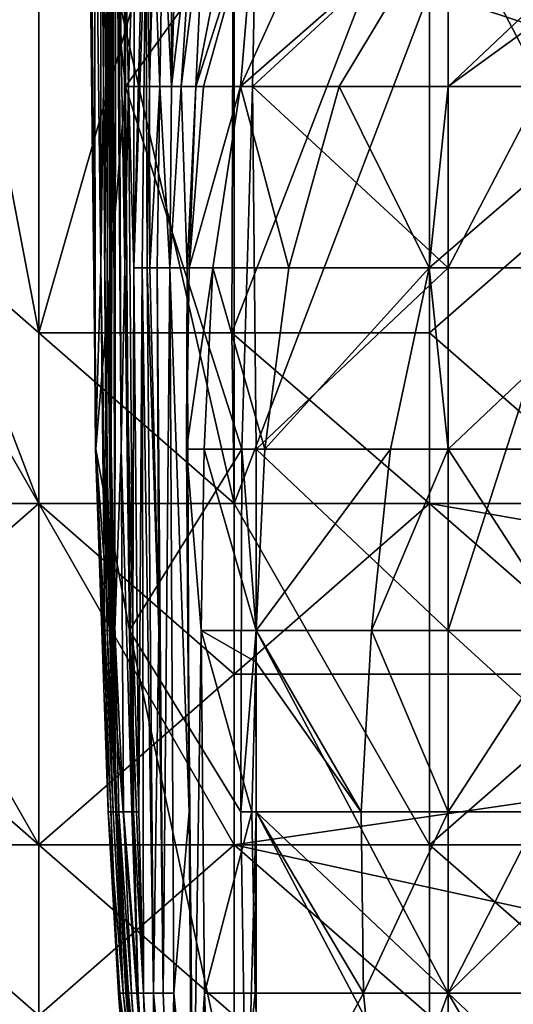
# Model space of a CAD drawing. Extents: x -161 to 11, y -10 to 160.
# Tile 12 of 256: x -0.9969 to -0.9856, y -0.3195 to -0.2969. Entities that reach past the tile are written whole.
import ezdxf

# ---------------------------------------------------------------- set-up
doc = ezdxf.new("R2010")
doc.units = 0

msp = doc.modelspace()

# ---------------------------------------------------------------- linework, layer by layer
for points in [[(-0.996475, -0.304088, 0.375601), (-0.996475, -0.280651, 0.375974), (-1.000946, -0.280651, 0.373101)], [(-1.000946, -0.300182, 0.373034), (-0.996475, -0.304088, 0.375601), (-1.000946, -0.280651, 0.373101)], [(-0.996475, -0.280651, 0.375974), (-0.996475, -0.304088, 0.375601), (-0.992004, -0.288463, 0.378274)], [(-0.994943, -0.281851, 0.206778), (-0.994995, -0.298451, 0.214292), (-0.995061, -0.290151, 0.22932)], [(-0.994943, -0.281851, 0.206778), (-0.994887, -0.286001, 0.195506), (-0.994995, -0.298451, 0.214292)], [(-0.994509, -0.286001, 0.266891), (-0.995364, -0.290151, 0.263134), (-0.994491, -0.298451, 0.266891)], [(-0.994965, -0.302601, 0.206778), (-0.994995, -0.298451, 0.214292), (-0.994887, -0.286001, 0.195506)], [(-0.994887, -0.286001, 0.195506), (-0.99487, -0.294301, 0.191749), (-0.994965, -0.302601, 0.206778)], [(-0.994835, -0.286001, 0.169206), (-0.994906, -0.302601, 0.180478), (-0.994856, -0.290151, 0.184235)], [(-0.994862, -0.306751, 0.169206), (-0.994906, -0.302601, 0.180478), (-0.994835, -0.286001, 0.169206)], [(-0.994862, -0.306751, 0.169206), (-0.994835, -0.286001, 0.169206), (-0.9948, -0.286001, 0.157935)], [(-0.994817, -0.306751, 0.157935), (-0.994862, -0.306751, 0.169206), (-0.9948, -0.286001, 0.157935)], [(-0.9948, -0.286001, 0.157935), (-0.994771, -0.294301, 0.150421), (-0.994817, -0.306751, 0.157935)], [(-0.994509, -0.286001, 0.266891), (-0.994491, -0.298451, 0.266891), (-0.991497, -0.294301, 0.270561)], [(-0.996475, -0.288463, 0.265792), (-0.996475, -0.307995, 0.265463), (-1.000946, -0.296276, 0.266348)], [(-0.996475, -0.304088, 0.375601), (-0.992057, -0.304088, 0.377737), (-0.992004, -0.288463, 0.378274)], [(-0.996475, -0.288463, 0.265792), (-0.992004, -0.288463, 0.265581), (-0.992004, -0.307995, 0.26521)], [(-0.992004, -0.307995, 0.26521), (-0.996475, -0.307995, 0.265463), (-0.996475, -0.288463, 0.265792)], [(-0.987532, -0.29237, 0.380143), (-0.992004, -0.288463, 0.378274), (-0.992057, -0.304088, 0.377737)], [(-0.987532, -0.296276, 0.26538), (-0.992004, -0.307995, 0.26521), (-0.992004, -0.288463, 0.265581)], [(-0.987532, -0.296276, 0.26538), (-0.951764, -0.288463, 0.265446), (-0.951764, -0.307995, 0.264888)], [(-0.995364, -0.290151, 0.263134), (-0.995307, -0.290151, 0.259377), (-0.99517, -0.306751, 0.263134)], [(-0.99517, -0.306751, 0.263134), (-0.994491, -0.298451, 0.266891), (-0.995364, -0.290151, 0.263134)], [(-0.99517, -0.306751, 0.263134), (-0.995307, -0.290151, 0.259377), (-0.99518, -0.306751, 0.25562)], [(-0.995307, -0.290151, 0.259377), (-0.995206, -0.290151, 0.248106), (-0.99518, -0.306751, 0.25562)], [(-0.995061, -0.290151, 0.22932), (-0.99506, -0.302601, 0.233077), (-0.995206, -0.290151, 0.248106)], [(-0.995206, -0.290151, 0.248106), (-0.99506, -0.302601, 0.233077), (-0.99518, -0.306751, 0.25562)], [(-0.995061, -0.290151, 0.22932), (-0.994995, -0.298451, 0.214292), (-0.99506, -0.302601, 0.233077)], [(-0.994856, -0.290151, 0.184235), (-0.994925, -0.306751, 0.191749), (-0.99487, -0.294301, 0.191749)], [(-0.994925, -0.306751, 0.191749), (-0.994856, -0.290151, 0.184235), (-0.994906, -0.302601, 0.180478)], [(-0.994771, -0.294301, 0.150421), (-0.994717, -0.290151, 0.135392), (-0.994738, -0.310901, 0.154178)], [(-0.994591, -0.306751, 0.131635), (-0.994738, -0.310901, 0.154178), (-0.994717, -0.290151, 0.135392)], [(-0.994647, -0.294301, 0.124121), (-0.994591, -0.306751, 0.131635), (-0.994717, -0.290151, 0.135392)], [(-0.994291, -0.294301, 0.097821), (-0.993985, -0.290151, 0.090307), (-0.9943, -0.302601, 0.097821)], [(-0.99403, -0.294301, 0.082792), (-0.9943, -0.302601, 0.097821), (-0.993985, -0.290151, 0.090307)], [(-0.99403, -0.294301, 0.082792), (-0.993824, -0.290151, 0.075278), (-0.993945, -0.298451, 0.071521)], [(-0.993719, -0.290151, 0.067764), (-0.993945, -0.298451, 0.071521), (-0.993824, -0.290151, 0.075278)], [(-0.993945, -0.298451, 0.071521), (-0.993719, -0.290151, 0.067764), (-0.993864, -0.294301, 0.067764)], [(-0.992057, -0.304088, 0.377737), (-0.987532, -0.304088, 0.379509), (-0.987532, -0.29237, 0.380143)], [(-0.983061, -0.300182, 0.381226), (-0.97859, -0.29237, 0.382967), (-0.987532, -0.29237, 0.380143)], [(-0.987532, -0.29237, 0.380143), (-0.987532, -0.304088, 0.379509), (-0.983061, -0.300182, 0.381226)], [(-0.991497, -0.294151, 0.018921), (-0.992882, -0.298451, 0.022678), (-0.992071, -0.294301, 0.022678)], [(-0.992882, -0.298451, 0.022678), (-0.991497, -0.294151, 0.018921), (-0.992708, -0.298451, 0.018921)], [(-0.991861, -0.298451, 0.015164), (-0.992708, -0.298451, 0.018921), (-0.991497, -0.294151, 0.018921)], [(-0.991861, -0.298451, 0.015164), (-0.991497, -0.294151, 0.018921), (-0.989977, -0.294301, 0.015164)], [(-0.994965, -0.302601, 0.206778), (-0.99487, -0.294301, 0.191749), (-0.994925, -0.306751, 0.191749)], [(-0.994738, -0.310901, 0.154178), (-0.994817, -0.306751, 0.157935), (-0.994771, -0.294301, 0.150421)], [(-0.994647, -0.294301, 0.124121), (-0.994522, -0.294301, 0.112849), (-0.994509, -0.302601, 0.116607)], [(-0.994509, -0.302601, 0.116607), (-0.994591, -0.306751, 0.131635), (-0.994647, -0.294301, 0.124121)], [(-0.994291, -0.294301, 0.097821), (-0.994423, -0.298451, 0.105335), (-0.994522, -0.294301, 0.112849)], [(-0.994522, -0.294301, 0.112849), (-0.994423, -0.298451, 0.105335), (-0.994509, -0.302601, 0.116607)], [(-0.994491, -0.298451, 0.266891), (-0.991585, -0.298451, 0.270649), (-0.991497, -0.294301, 0.270561)], [(-0.9943, -0.302601, 0.097821), (-0.994423, -0.298451, 0.105335), (-0.994291, -0.294301, 0.097821)], [(-0.994113, -0.302601, 0.08655), (-0.9943, -0.302601, 0.097821), (-0.99403, -0.294301, 0.082792)], [(-0.993997, -0.302601, 0.075278), (-0.994113, -0.302601, 0.08655), (-0.99403, -0.294301, 0.082792)], [(-0.99403, -0.294301, 0.082792), (-0.993945, -0.298451, 0.071521), (-0.993997, -0.302601, 0.075278)], [(-0.993864, -0.294301, 0.067764), (-0.993703, -0.298451, 0.052735), (-0.993945, -0.298451, 0.071521)], [(-0.993636, -0.294301, 0.052735), (-0.993703, -0.298451, 0.052735), (-0.993864, -0.294301, 0.067764)], [(-0.99344, -0.298451, 0.041464), (-0.993703, -0.298451, 0.052735), (-0.993636, -0.294301, 0.052735)], [(-0.99344, -0.294301, 0.045221), (-0.99344, -0.298451, 0.041464), (-0.993636, -0.294301, 0.052735)], [(-0.99344, -0.294301, 0.045221), (-0.993319, -0.294301, 0.041464), (-0.99344, -0.298451, 0.041464)], [(-0.993319, -0.294301, 0.041464), (-0.992952, -0.294301, 0.03395), (-0.99344, -0.298451, 0.041464)], [(-0.99344, -0.298451, 0.041464), (-0.992952, -0.294301, 0.03395), (-0.993217, -0.298451, 0.03395)], [(-0.992952, -0.294301, 0.03395), (-0.992694, -0.294301, 0.030193), (-0.993217, -0.298451, 0.03395)], [(-0.993217, -0.298451, 0.03395), (-0.992694, -0.294301, 0.030193), (-0.992882, -0.298451, 0.022678)], [(-0.992071, -0.294301, 0.022678), (-0.992882, -0.298451, 0.022678), (-0.992694, -0.294301, 0.030193)], [(-0.989603, -0.298451, 0.011407), (-0.991861, -0.298451, 0.015164), (-0.987107, -0.294301, 0.011648)], [(-0.987107, -0.294301, 0.011648), (-0.991861, -0.298451, 0.015164), (-0.989977, -0.294301, 0.015164)], [(-0.987107, -0.294301, 0.271476), (-0.991585, -0.298451, 0.270649), (-0.987107, -0.302601, 0.271932)], [(-0.991585, -0.298451, 0.270649), (-0.987107, -0.294301, 0.271476), (-0.991497, -0.294301, 0.270561)], [(-0.987107, -0.298451, 0.008681), (-0.989603, -0.298451, 0.011407), (-0.987107, -0.294301, 0.011648)], [(-0.987107, -0.298451, 0.008681), (-0.982718, -0.294301, 0.00863), (-0.982718, -0.295267, 0.00765)], [(-0.982718, -0.294301, 0.00863), (-0.987107, -0.298451, 0.008681), (-0.987107, -0.294301, 0.011648)], [(-0.987107, -0.302601, 0.271932), (-0.984933, -0.298451, 0.270649), (-0.987107, -0.294301, 0.271476)], [(-0.985345, -0.294301, 0.270649), (-0.987107, -0.294301, 0.271476), (-0.984933, -0.298451, 0.270649)], [(-0.987107, -0.298451, 0.008681), (-0.982718, -0.295267, 0.00765), (-0.982718, -0.298451, 0.005503)], [(-0.996475, -0.307995, 0.265463), (-1.000946, -0.311901, 0.266176), (-1.000946, -0.296276, 0.266348)], [(-0.987532, -0.296276, 0.26538), (-0.987532, -0.307995, 0.265095), (-0.992004, -0.307995, 0.26521)], [(-0.951764, -0.307995, 0.264888), (-0.987532, -0.307995, 0.265095), (-0.987532, -0.296276, 0.26538)], [(-0.994491, -0.298451, 0.266891), (-0.99517, -0.306751, 0.263134), (-0.9944, -0.310901, 0.266891)], [(-0.99506, -0.302601, 0.233077), (-0.994995, -0.298451, 0.214292), (-0.994913, -0.310901, 0.218049)], [(-0.994965, -0.302601, 0.206778), (-0.994913, -0.310901, 0.218049), (-0.994995, -0.298451, 0.214292)], [(-0.994327, -0.310901, 0.105335), (-0.994509, -0.302601, 0.116607), (-0.994423, -0.298451, 0.105335)], [(-0.991585, -0.298451, 0.270649), (-0.994491, -0.298451, 0.266891), (-0.991826, -0.306751, 0.270649)], [(-0.9944, -0.310901, 0.266891), (-0.991826, -0.306751, 0.270649), (-0.994491, -0.298451, 0.266891)], [(-0.994423, -0.298451, 0.105335), (-0.9943, -0.302601, 0.097821), (-0.994327, -0.310901, 0.105335)], [(-0.993945, -0.298451, 0.071521), (-0.993935, -0.302601, 0.071521), (-0.993997, -0.302601, 0.075278)], [(-0.993945, -0.298451, 0.071521), (-0.993703, -0.298451, 0.052735), (-0.993935, -0.302601, 0.071521)], [(-0.993769, -0.302601, 0.056493), (-0.993935, -0.302601, 0.071521), (-0.993703, -0.298451, 0.052735)], [(-0.993474, -0.302601, 0.041464), (-0.993769, -0.302601, 0.056493), (-0.993703, -0.298451, 0.052735)], [(-0.99344, -0.298451, 0.041464), (-0.993474, -0.302601, 0.041464), (-0.993703, -0.298451, 0.052735)], [(-0.99344, -0.298451, 0.041464), (-0.993217, -0.298451, 0.03395), (-0.993474, -0.302601, 0.041464)], [(-0.993083, -0.302601, 0.026436), (-0.993474, -0.302601, 0.041464), (-0.993217, -0.298451, 0.03395)], [(-0.992882, -0.298451, 0.022678), (-0.993083, -0.302601, 0.026436), (-0.993217, -0.298451, 0.03395)], [(-0.993083, -0.302601, 0.026436), (-0.992882, -0.298451, 0.022678), (-0.993031, -0.302601, 0.018921)], [(-0.992708, -0.298451, 0.018921), (-0.993031, -0.302601, 0.018921), (-0.992882, -0.298451, 0.022678)], [(-0.992708, -0.298451, 0.018921), (-0.991861, -0.298451, 0.015164), (-0.993031, -0.302601, 0.018921)], [(-0.993031, -0.302601, 0.018921), (-0.991861, -0.298451, 0.015164), (-0.992495, -0.302601, 0.015164)], [(-0.991861, -0.298451, 0.015164), (-0.99075, -0.302601, 0.011407), (-0.992495, -0.302601, 0.015164)], [(-0.991861, -0.298451, 0.015164), (-0.989603, -0.298451, 0.011407), (-0.99075, -0.302601, 0.011407)], [(-0.991826, -0.306751, 0.270649), (-0.991497, -0.306751, 0.270922), (-0.991585, -0.298451, 0.270649)], [(-0.991497, -0.306751, 0.270922), (-0.987107, -0.302601, 0.271932), (-0.991585, -0.298451, 0.270649)], [(-0.98754, -0.302601, 0.00765), (-0.99075, -0.302601, 0.011407), (-0.989603, -0.298451, 0.011407)], [(-0.989603, -0.298451, 0.011407), (-0.987107, -0.298451, 0.008681), (-0.98754, -0.302601, 0.00765)], [(-0.98754, -0.302601, 0.00765), (-0.987107, -0.298451, 0.008681), (-0.982718, -0.298451, 0.005503)], [(-0.982718, -0.302601, 0.004151), (-0.98754, -0.302601, 0.00765), (-0.982718, -0.298451, 0.005503)], [(-0.984933, -0.298451, 0.270649), (-0.987107, -0.302601, 0.271932), (-0.984439, -0.302601, 0.270649)], [(-0.996475, -0.307995, 0.375427), (-0.996475, -0.304088, 0.375601), (-1.000946, -0.300182, 0.373034)], [(-1.000946, -0.307995, 0.372949), (-0.996475, -0.307995, 0.375427), (-1.000946, -0.300182, 0.373034)], [(-0.983061, -0.307995, 0.380378), (-0.983061, -0.300182, 0.381226), (-0.987532, -0.304088, 0.379509)], [(-0.99506, -0.302601, 0.233077), (-0.994962, -0.310901, 0.240592), (-0.99518, -0.306751, 0.25562)], [(-0.994913, -0.310901, 0.218049), (-0.994962, -0.310901, 0.240592), (-0.99506, -0.302601, 0.233077)], [(-0.994925, -0.306751, 0.191749), (-0.994862, -0.310901, 0.210535), (-0.994965, -0.302601, 0.206778)], [(-0.994913, -0.310901, 0.218049), (-0.994965, -0.302601, 0.206778), (-0.994862, -0.310901, 0.210535)], [(-0.994925, -0.306751, 0.191749), (-0.994906, -0.302601, 0.180478), (-0.994806, -0.310901, 0.180478)], [(-0.994862, -0.306751, 0.169206), (-0.994806, -0.310901, 0.180478), (-0.994906, -0.302601, 0.180478)], [(-0.994591, -0.306751, 0.131635), (-0.994509, -0.302601, 0.116607), (-0.994349, -0.315051, 0.120364)], [(-0.994349, -0.315051, 0.120364), (-0.994509, -0.302601, 0.116607), (-0.994312, -0.315051, 0.112849)], [(-0.994327, -0.310901, 0.105335), (-0.994312, -0.315051, 0.112849), (-0.994509, -0.302601, 0.116607)], [(-0.994186, -0.315051, 0.097821), (-0.994327, -0.310901, 0.105335), (-0.9943, -0.302601, 0.097821)], [(-0.9943, -0.302601, 0.097821), (-0.994113, -0.302601, 0.08655), (-0.994186, -0.315051, 0.097821)], [(-0.994186, -0.315051, 0.097821), (-0.994113, -0.302601, 0.08655), (-0.994076, -0.319201, 0.097821)], [(-0.993852, -0.319201, 0.079035), (-0.994076, -0.319201, 0.097821), (-0.994113, -0.302601, 0.08655)], [(-0.993997, -0.302601, 0.075278), (-0.993852, -0.319201, 0.079035), (-0.994113, -0.302601, 0.08655)], [(-0.99373, -0.310901, 0.064007), (-0.993997, -0.302601, 0.075278), (-0.993935, -0.302601, 0.071521)], [(-0.993997, -0.302601, 0.075278), (-0.99373, -0.310901, 0.064007), (-0.993852, -0.319201, 0.079035)], [(-0.993769, -0.302601, 0.056493), (-0.99373, -0.310901, 0.064007), (-0.993935, -0.302601, 0.071521)], [(-0.993769, -0.302601, 0.056493), (-0.993474, -0.302601, 0.041464), (-0.99363, -0.319201, 0.064007)], [(-0.99363, -0.319201, 0.064007), (-0.99373, -0.310901, 0.064007), (-0.993769, -0.302601, 0.056493)], [(-0.993474, -0.302601, 0.041464), (-0.993386, -0.319201, 0.048978), (-0.99363, -0.319201, 0.064007)], [(-0.993474, -0.302601, 0.041464), (-0.993035, -0.315051, 0.030193), (-0.993386, -0.319201, 0.048978)], [(-0.993474, -0.302601, 0.041464), (-0.993083, -0.302601, 0.026436), (-0.993035, -0.315051, 0.030193)], [(-0.993031, -0.302601, 0.018921), (-0.993094, -0.306751, 0.018921), (-0.993083, -0.302601, 0.026436)], [(-0.993031, -0.302601, 0.018921), (-0.992495, -0.302601, 0.015164), (-0.993094, -0.306751, 0.018921)], [(-0.99269, -0.306751, 0.015164), (-0.993094, -0.306751, 0.018921), (-0.992495, -0.302601, 0.015164)], [(-0.993083, -0.302601, 0.026436), (-0.993094, -0.306751, 0.018921), (-0.993035, -0.315051, 0.030193)], [(-0.992495, -0.302601, 0.015164), (-0.991301, -0.306751, 0.011407), (-0.99269, -0.306751, 0.015164)], [(-0.992495, -0.302601, 0.015164), (-0.99075, -0.302601, 0.011407), (-0.991301, -0.306751, 0.011407)], [(-0.987107, -0.310901, 0.272537), (-0.987107, -0.302601, 0.271932), (-0.991497, -0.306751, 0.270922)], [(-0.99075, -0.302601, 0.011407), (-0.98754, -0.302601, 0.00765), (-0.991301, -0.306751, 0.011407)], [(-0.988424, -0.306751, 0.00765), (-0.991301, -0.306751, 0.011407), (-0.98754, -0.302601, 0.00765)], [(-0.98754, -0.302601, 0.00765), (-0.987107, -0.306751, 0.006398), (-0.988424, -0.306751, 0.00765)], [(-0.987107, -0.306751, 0.006398), (-0.98754, -0.302601, 0.00765), (-0.982718, -0.302601, 0.004151)], [(-0.983548, -0.306751, 0.003893), (-0.987107, -0.306751, 0.006398), (-0.982718, -0.302601, 0.004151)], [(-0.984439, -0.302601, 0.270649), (-0.987107, -0.302601, 0.271932), (-0.987107, -0.310901, 0.272537)], [(-0.987107, -0.310901, 0.272537), (-0.983198, -0.310901, 0.270649), (-0.984439, -0.302601, 0.270649)], [(-0.992004, -0.307995, 0.377547), (-0.996475, -0.304088, 0.375601), (-0.996475, -0.307995, 0.375427)], [(-0.992004, -0.307995, 0.377547), (-0.992057, -0.304088, 0.377737), (-0.996475, -0.304088, 0.375601)], [(-0.987532, -0.307995, 0.379113), (-0.987532, -0.304088, 0.379509), (-0.992057, -0.304088, 0.377737)], [(-0.992004, -0.307995, 0.377547), (-0.987532, -0.307995, 0.379113), (-0.992057, -0.304088, 0.377737)], [(-0.983061, -0.307995, 0.380378), (-0.987532, -0.304088, 0.379509), (-0.987532, -0.307995, 0.379113)], [(-0.99518, -0.306751, 0.25562), (-0.994655, -0.319201, 0.263134), (-0.99517, -0.306751, 0.263134)], [(-0.994655, -0.319201, 0.263134), (-0.99518, -0.306751, 0.25562), (-0.994887, -0.315051, 0.251863)], [(-0.994962, -0.310901, 0.240592), (-0.994887, -0.315051, 0.251863), (-0.99518, -0.306751, 0.25562)], [(-0.9944, -0.310901, 0.266891), (-0.99517, -0.306751, 0.263134), (-0.993919, -0.323351, 0.266891)], [(-0.99517, -0.306751, 0.263134), (-0.994655, -0.319201, 0.263134), (-0.993919, -0.323351, 0.266891)], [(-0.994925, -0.306751, 0.191749), (-0.994842, -0.310901, 0.195506), (-0.994862, -0.310901, 0.210535)], [(-0.994806, -0.310901, 0.180478), (-0.994842, -0.310901, 0.195506), (-0.994925, -0.306751, 0.191749)], [(-0.994806, -0.310901, 0.180478), (-0.994862, -0.306751, 0.169206), (-0.994705, -0.315051, 0.172963)], [(-0.994817, -0.306751, 0.157935), (-0.994705, -0.315051, 0.172963), (-0.994862, -0.306751, 0.169206)], [(-0.994705, -0.315051, 0.172963), (-0.994817, -0.306751, 0.157935), (-0.994647, -0.315051, 0.154178)], [(-0.994738, -0.310901, 0.154178), (-0.994647, -0.315051, 0.154178), (-0.994817, -0.306751, 0.157935)], [(-0.994591, -0.306751, 0.131635), (-0.994541, -0.315051, 0.139149), (-0.994738, -0.310901, 0.154178)], [(-0.994349, -0.315051, 0.120364), (-0.994541, -0.315051, 0.139149), (-0.994591, -0.306751, 0.131635)], [(-0.991826, -0.306751, 0.270649), (-0.9944, -0.310901, 0.266891), (-0.991849, -0.315051, 0.270649)], [(-0.993094, -0.306751, 0.018921), (-0.99269, -0.306751, 0.015164), (-0.992756, -0.310901, 0.015164)], [(-0.993035, -0.315051, 0.030193), (-0.993094, -0.306751, 0.018921), (-0.992946, -0.323351, 0.018921)], [(-0.993094, -0.306751, 0.018921), (-0.992756, -0.310901, 0.015164), (-0.992946, -0.323351, 0.018921)], [(-0.99269, -0.306751, 0.015164), (-0.991497, -0.310901, 0.01147), (-0.992756, -0.310901, 0.015164)], [(-0.99269, -0.306751, 0.015164), (-0.991301, -0.306751, 0.011407), (-0.991497, -0.310901, 0.01147)], [(-0.991497, -0.310901, 0.270983), (-0.991826, -0.306751, 0.270649), (-0.991849, -0.315051, 0.270649)], [(-0.991497, -0.306751, 0.270922), (-0.991826, -0.306751, 0.270649), (-0.991497, -0.310901, 0.270983)], [(-0.987107, -0.310901, 0.272537), (-0.991497, -0.306751, 0.270922), (-0.991497, -0.310901, 0.270983)], [(-0.991301, -0.306751, 0.011407), (-0.988424, -0.306751, 0.00765), (-0.991497, -0.310901, 0.01147)], [(-0.988857, -0.310901, 0.00765), (-0.991497, -0.310901, 0.01147), (-0.988424, -0.306751, 0.00765)], [(-0.988857, -0.310901, 0.00765), (-0.988424, -0.306751, 0.00765), (-0.987107, -0.306751, 0.006398)], [(-0.987107, -0.306751, 0.006398), (-0.987107, -0.315051, 0.005524), (-0.988857, -0.310901, 0.00765)], [(-0.984409, -0.310901, 0.003893), (-0.987107, -0.315051, 0.005524), (-0.987107, -0.306751, 0.006398)], [(-0.987107, -0.306751, 0.006398), (-0.983548, -0.306751, 0.003893), (-0.984409, -0.310901, 0.003893)], [(-0.996475, -0.315807, 0.374603), (-0.996475, -0.307995, 0.375427), (-1.000946, -0.307995, 0.372949)], [(-1.000946, -0.311901, 0.266176), (-0.996475, -0.307995, 0.265463), (-0.996475, -0.315807, 0.265707)], [(-1.000946, -0.307995, 0.372949), (-1.000946, -0.315807, 0.372327), (-0.996475, -0.315807, 0.374603)], [(-0.992004, -0.307995, 0.377547), (-0.996475, -0.307995, 0.375427), (-0.992004, -0.315807, 0.376366)], [(-0.996475, -0.307995, 0.375427), (-0.996475, -0.315807, 0.374603), (-0.992004, -0.315807, 0.376366)], [(-0.996475, -0.307995, 0.265463), (-0.992004, -0.307995, 0.26521), (-0.992004, -0.311901, 0.265185)], [(-0.996475, -0.315807, 0.265707), (-0.996475, -0.307995, 0.265463), (-0.992004, -0.311901, 0.265185)], [(-0.987532, -0.307995, 0.265095), (-0.965177, -0.311901, 0.264943), (-0.992004, -0.311901, 0.265185)], [(-0.987532, -0.307995, 0.379113), (-0.992004, -0.307995, 0.377547), (-0.987532, -0.315807, 0.377632)], [(-0.992004, -0.315807, 0.376366), (-0.987532, -0.315807, 0.377632), (-0.992004, -0.307995, 0.377547)], [(-0.992004, -0.311901, 0.265185), (-0.992004, -0.307995, 0.26521), (-0.987532, -0.307995, 0.265095)], [(-0.987532, -0.307995, 0.265095), (-0.951764, -0.307995, 0.264888), (-0.965177, -0.311901, 0.264943)], [(-0.983061, -0.311901, 0.379564), (-0.983061, -0.307995, 0.380378), (-0.987532, -0.307995, 0.379113)], [(-0.983061, -0.311901, 0.379564), (-0.987532, -0.307995, 0.379113), (-0.987532, -0.315807, 0.377632)], [(-0.994887, -0.315051, 0.251863), (-0.994962, -0.310901, 0.240592), (-0.994774, -0.315051, 0.233077)], [(-0.994913, -0.310901, 0.218049), (-0.994774, -0.315051, 0.233077), (-0.994962, -0.310901, 0.240592)], [(-0.994774, -0.315051, 0.233077), (-0.994913, -0.310901, 0.218049), (-0.994711, -0.315051, 0.210535)], [(-0.994862, -0.310901, 0.210535), (-0.994711, -0.315051, 0.210535), (-0.994913, -0.310901, 0.218049)], [(-0.994842, -0.310901, 0.195506), (-0.994711, -0.315051, 0.210535), (-0.994862, -0.310901, 0.210535)], [(-0.994693, -0.315051, 0.184235), (-0.994711, -0.315051, 0.210535), (-0.994842, -0.310901, 0.195506)], [(-0.994806, -0.310901, 0.180478), (-0.994693, -0.315051, 0.184235), (-0.994842, -0.310901, 0.195506)], [(-0.994705, -0.315051, 0.172963), (-0.994693, -0.315051, 0.184235), (-0.994806, -0.310901, 0.180478)], [(-0.994541, -0.315051, 0.139149), (-0.994647, -0.315051, 0.154178), (-0.994738, -0.310901, 0.154178)], [(-0.991849, -0.315051, 0.270649), (-0.9944, -0.310901, 0.266891), (-0.991724, -0.323351, 0.270649)], [(-0.993919, -0.323351, 0.266891), (-0.991724, -0.323351, 0.270649), (-0.9944, -0.310901, 0.266891)], [(-0.994312, -0.315051, 0.112849), (-0.994327, -0.310901, 0.105335), (-0.994186, -0.315051, 0.097821)], [(-0.99373, -0.310901, 0.064007), (-0.99363, -0.319201, 0.064007), (-0.993852, -0.319201, 0.079035)], [(-0.992946, -0.323351, 0.018921), (-0.992756, -0.310901, 0.015164), (-0.992684, -0.319201, 0.015164)], [(-0.991506, -0.311623, 0.011433), (-0.992756, -0.310901, 0.015164), (-0.991497, -0.310901, 0.01147)], [(-0.991602, -0.315051, 0.011407), (-0.992756, -0.310901, 0.015164), (-0.991506, -0.311623, 0.011433)], [(-0.992756, -0.310901, 0.015164), (-0.991602, -0.315051, 0.011407), (-0.992684, -0.319201, 0.015164)], [(-0.991497, -0.310901, 0.270983), (-0.991849, -0.315051, 0.270649), (-0.991497, -0.315051, 0.27097)], [(-0.991497, -0.310901, 0.01147), (-0.989095, -0.315051, 0.00765), (-0.991506, -0.311623, 0.011433)], [(-0.989095, -0.315051, 0.00765), (-0.991497, -0.310901, 0.01147), (-0.988857, -0.310901, 0.00765)], [(-0.987107, -0.319201, 0.272915), (-0.987107, -0.310901, 0.272537), (-0.991497, -0.310901, 0.270983)], [(-0.991497, -0.315051, 0.27097), (-0.987107, -0.319201, 0.272915), (-0.991497, -0.310901, 0.270983)], [(-0.988857, -0.310901, 0.00765), (-0.987107, -0.315051, 0.005524), (-0.989095, -0.315051, 0.00765)], [(-0.983198, -0.310901, 0.270649), (-0.987107, -0.310901, 0.272537), (-0.982718, -0.314911, 0.270649)], [(-0.984975, -0.315051, 0.003893), (-0.987107, -0.315051, 0.005524), (-0.984409, -0.310901, 0.003893)], [(-0.987107, -0.319201, 0.272915), (-0.982718, -0.314911, 0.270649), (-0.987107, -0.310901, 0.272537)], [(-0.991497, -0.315051, 0.011224), (-0.991602, -0.315051, 0.011407), (-0.991506, -0.311623, 0.011433)], [(-0.991506, -0.311623, 0.011433), (-0.989095, -0.315051, 0.00765), (-0.991497, -0.315051, 0.011224)], [(-1.000946, -0.315807, 0.266404), (-1.000946, -0.311901, 0.266176), (-0.996475, -0.315807, 0.265707)], [(-0.996475, -0.315807, 0.265707), (-0.992004, -0.311901, 0.265185), (-0.992004, -0.315807, 0.265419)], [(-0.965177, -0.311901, 0.264943), (-0.965177, -0.315807, 0.265249), (-0.992004, -0.315807, 0.265419)], [(-0.992004, -0.315807, 0.265419), (-0.992004, -0.311901, 0.265185), (-0.965177, -0.311901, 0.264943)], [(-0.983061, -0.319713, 0.376887), (-0.983061, -0.311901, 0.379564), (-0.987532, -0.315807, 0.377632)], [(-0.982433, -0.319201, 0.270649), (-0.982718, -0.314911, 0.270649), (-0.987107, -0.319201, 0.272915)], [(-0.994774, -0.315051, 0.233077), (-0.994549, -0.319201, 0.236834), (-0.994887, -0.315051, 0.251863)], [(-0.994887, -0.315051, 0.251863), (-0.99462, -0.319201, 0.251863), (-0.994655, -0.319201, 0.263134)], [(-0.994549, -0.319201, 0.236834), (-0.99462, -0.319201, 0.251863), (-0.994887, -0.315051, 0.251863)], [(-0.994711, -0.315051, 0.210535), (-0.994549, -0.319201, 0.236834), (-0.994774, -0.315051, 0.233077)], [(-0.994549, -0.319201, 0.236834), (-0.994711, -0.315051, 0.210535), (-0.994445, -0.319201, 0.206778)], [(-0.994693, -0.315051, 0.184235), (-0.994445, -0.319201, 0.206778), (-0.994711, -0.315051, 0.210535)], [(-0.994705, -0.315051, 0.172963), (-0.994482, -0.319201, 0.172963), (-0.994693, -0.315051, 0.184235)], [(-0.994647, -0.315051, 0.154178), (-0.994482, -0.319201, 0.172963), (-0.994705, -0.315051, 0.172963)], [(-0.994445, -0.319201, 0.206778), (-0.994693, -0.315051, 0.184235), (-0.994423, -0.319201, 0.191749)], [(-0.994423, -0.319201, 0.191749), (-0.994693, -0.315051, 0.184235), (-0.994482, -0.319201, 0.172963)], [(-0.994482, -0.319201, 0.172963), (-0.994647, -0.315051, 0.154178), (-0.994445, -0.319201, 0.157935)], [(-0.994445, -0.319201, 0.157935), (-0.994647, -0.315051, 0.154178), (-0.994357, -0.319201, 0.139149)], [(-0.994541, -0.315051, 0.139149), (-0.994357, -0.319201, 0.139149), (-0.994647, -0.315051, 0.154178)], [(-0.994357, -0.319201, 0.139149), (-0.994541, -0.315051, 0.139149), (-0.994202, -0.319201, 0.120364)], [(-0.994349, -0.315051, 0.120364), (-0.994202, -0.319201, 0.120364), (-0.994541, -0.315051, 0.139149)], [(-0.994312, -0.315051, 0.112849), (-0.994202, -0.319201, 0.120364), (-0.994349, -0.315051, 0.120364)], [(-0.994312, -0.315051, 0.112849), (-0.994076, -0.319201, 0.097821), (-0.994202, -0.319201, 0.120364)], [(-0.994186, -0.315051, 0.097821), (-0.994076, -0.319201, 0.097821), (-0.994312, -0.315051, 0.112849)], [(-0.992975, -0.323351, 0.03395), (-0.993386, -0.319201, 0.048978), (-0.993035, -0.315051, 0.030193)], [(-0.992946, -0.323351, 0.018921), (-0.992975, -0.323351, 0.03395), (-0.993035, -0.315051, 0.030193)], [(-0.991519, -0.319201, 0.011407), (-0.992684, -0.319201, 0.015164), (-0.991602, -0.315051, 0.011407)], [(-0.991724, -0.323351, 0.270649), (-0.991497, -0.315051, 0.27097), (-0.991849, -0.315051, 0.270649)], [(-0.991497, -0.315051, 0.27097), (-0.991724, -0.323351, 0.270649), (-0.991497, -0.323351, 0.270867)], [(-0.991602, -0.315051, 0.011407), (-0.991497, -0.315051, 0.011224), (-0.991519, -0.319201, 0.011407)], [(-0.991497, -0.315051, 0.011224), (-0.989043, -0.319201, 0.00765), (-0.991519, -0.319201, 0.011407)], [(-0.989095, -0.315051, 0.00765), (-0.989043, -0.319201, 0.00765), (-0.991497, -0.315051, 0.011224)], [(-0.987107, -0.319201, 0.272915), (-0.991497, -0.315051, 0.27097), (-0.987107, -0.323351, 0.272953)], [(-0.991497, -0.323351, 0.270867), (-0.987107, -0.323351, 0.272953), (-0.991497, -0.315051, 0.27097)], [(-0.989095, -0.315051, 0.00765), (-0.987107, -0.315051, 0.005524), (-0.989043, -0.319201, 0.00765)], [(-0.987107, -0.319201, 0.005503), (-0.989043, -0.319201, 0.00765), (-0.987107, -0.315051, 0.005524)], [(-0.987107, -0.319201, 0.005503), (-0.987107, -0.315051, 0.005524), (-0.984975, -0.315051, 0.003893)], [(-0.984975, -0.315051, 0.003893), (-0.984696, -0.323351, 0.003893), (-0.987107, -0.319201, 0.005503)], [(-0.996475, -0.319713, 0.373593), (-0.996475, -0.315807, 0.374603), (-1.000946, -0.315807, 0.372327)], [(-1.000946, -0.315807, 0.266404), (-0.996475, -0.315807, 0.265707), (-0.996475, -0.319713, 0.266446)], [(-0.996475, -0.319713, 0.266446), (-1.000946, -0.319713, 0.2671), (-1.000946, -0.315807, 0.266404)], [(-1.000946, -0.319713, 0.371416), (-0.996475, -0.319713, 0.373593), (-1.000946, -0.315807, 0.372327)], [(-0.992004, -0.315807, 0.265419), (-0.987532, -0.319713, 0.266126), (-0.996475, -0.319713, 0.266446)], [(-0.992004, -0.319713, 0.375082), (-0.992004, -0.315807, 0.376366), (-0.996475, -0.315807, 0.374603)], [(-0.992004, -0.319713, 0.375082), (-0.996475, -0.315807, 0.374603), (-0.996475, -0.319713, 0.373593)], [(-0.992004, -0.315807, 0.265419), (-0.996475, -0.319713, 0.266446), (-0.996475, -0.315807, 0.265707)], [(-0.992004, -0.315807, 0.265419), (-0.965177, -0.315807, 0.265249), (-0.974119, -0.319713, 0.266159)], [(-0.974119, -0.319713, 0.266159), (-0.987532, -0.319713, 0.266126), (-0.992004, -0.315807, 0.265419)], [(-0.987532, -0.319713, 0.376187), (-0.987532, -0.315807, 0.377632), (-0.992004, -0.315807, 0.376366)], [(-0.992004, -0.315807, 0.376366), (-0.992004, -0.319713, 0.375082), (-0.987532, -0.319713, 0.376187)], [(-0.983061, -0.319713, 0.376887), (-0.987532, -0.315807, 0.377632), (-0.987532, -0.319713, 0.376187)], [(-0.994344, -0.323351, 0.263134), (-0.993919, -0.323351, 0.266891), (-0.994655, -0.319201, 0.263134)], [(-0.99462, -0.319201, 0.251863), (-0.994344, -0.323351, 0.263134), (-0.994655, -0.319201, 0.263134)], [(-0.994344, -0.323351, 0.263134), (-0.99462, -0.319201, 0.251863), (-0.994199, -0.323351, 0.25562)], [(-0.994199, -0.323351, 0.25562), (-0.99462, -0.319201, 0.251863), (-0.994102, -0.323351, 0.244349)], [(-0.994549, -0.319201, 0.236834), (-0.994102, -0.323351, 0.244349), (-0.99462, -0.319201, 0.251863)], [(-0.994102, -0.323351, 0.244349), (-0.994549, -0.319201, 0.236834), (-0.994118, -0.323351, 0.233077)], [(-0.994118, -0.323351, 0.233077), (-0.994549, -0.319201, 0.236834), (-0.994048, -0.323351, 0.210535)], [(-0.994445, -0.319201, 0.206778), (-0.994048, -0.323351, 0.210535), (-0.994549, -0.319201, 0.236834)], [(-0.994445, -0.319201, 0.157935), (-0.994117, -0.323351, 0.165449), (-0.994482, -0.319201, 0.172963)], [(-0.994482, -0.319201, 0.172963), (-0.994035, -0.323351, 0.187992), (-0.994423, -0.319201, 0.191749)], [(-0.994482, -0.319201, 0.172963), (-0.994117, -0.323351, 0.165449), (-0.994035, -0.323351, 0.187992)], [(-0.994117, -0.323351, 0.165449), (-0.994445, -0.319201, 0.157935), (-0.994095, -0.323351, 0.150421)], [(-0.994357, -0.319201, 0.139149), (-0.994095, -0.323351, 0.150421), (-0.994445, -0.319201, 0.157935)], [(-0.994423, -0.319201, 0.191749), (-0.994048, -0.323351, 0.210535), (-0.994445, -0.319201, 0.206778)], [(-0.994048, -0.323351, 0.210535), (-0.994423, -0.319201, 0.191749), (-0.994035, -0.323351, 0.187992)], [(-0.994095, -0.323351, 0.150421), (-0.994357, -0.319201, 0.139149), (-0.994056, -0.323351, 0.139149)], [(-0.994202, -0.319201, 0.120364), (-0.994056, -0.323351, 0.139149), (-0.994357, -0.319201, 0.139149)], [(-0.994056, -0.323351, 0.139149), (-0.994202, -0.319201, 0.120364), (-0.99394, -0.323351, 0.112849)], [(-0.994076, -0.319201, 0.097821), (-0.99394, -0.323351, 0.112849), (-0.994202, -0.319201, 0.120364)], [(-0.99394, -0.323351, 0.112849), (-0.994076, -0.319201, 0.097821), (-0.993856, -0.323351, 0.097821)], [(-0.993852, -0.319201, 0.079035), (-0.993856, -0.323351, 0.097821), (-0.994076, -0.319201, 0.097821)], [(-0.993856, -0.323351, 0.097821), (-0.993852, -0.319201, 0.079035), (-0.993697, -0.323351, 0.079035)], [(-0.993697, -0.323351, 0.079035), (-0.993852, -0.319201, 0.079035), (-0.993465, -0.323351, 0.06025)], [(-0.99363, -0.319201, 0.064007), (-0.993465, -0.323351, 0.06025), (-0.993852, -0.319201, 0.079035)], [(-0.993386, -0.319201, 0.048978), (-0.993465, -0.323351, 0.06025), (-0.99363, -0.319201, 0.064007)], [(-0.993465, -0.323351, 0.06025), (-0.993386, -0.319201, 0.048978), (-0.993213, -0.323351, 0.045221)], [(-0.992975, -0.323351, 0.03395), (-0.993213, -0.323351, 0.045221), (-0.993386, -0.319201, 0.048978)], [(-0.992946, -0.323351, 0.018921), (-0.992684, -0.319201, 0.015164), (-0.992352, -0.327502, 0.015164)], [(-0.992684, -0.319201, 0.015164), (-0.991519, -0.319201, 0.011407), (-0.992352, -0.327502, 0.015164)], [(-0.991519, -0.319201, 0.011407), (-0.991308, -0.323351, 0.011407), (-0.992352, -0.327502, 0.015164)], [(-0.989043, -0.319201, 0.00765), (-0.991308, -0.323351, 0.011407), (-0.991519, -0.319201, 0.011407)], [(-0.989043, -0.319201, 0.00765), (-0.988629, -0.323351, 0.00765), (-0.991308, -0.323351, 0.011407)], [(-0.989043, -0.319201, 0.00765), (-0.987107, -0.319201, 0.005503), (-0.988629, -0.323351, 0.00765)], [(-0.987107, -0.319201, 0.005503), (-0.987107, -0.323351, 0.005892), (-0.988629, -0.323351, 0.00765)], [(-0.984696, -0.323351, 0.003893), (-0.987107, -0.323351, 0.005892), (-0.987107, -0.319201, 0.005503)], [(-0.982433, -0.319201, 0.270649), (-0.987107, -0.319201, 0.272915), (-0.982718, -0.323351, 0.271329)], [(-0.987107, -0.323351, 0.272953), (-0.982718, -0.323351, 0.271329), (-0.987107, -0.319201, 0.272915)]]:
    msp.add_3dface(points)

doc.saveas('drawing.dxf')
